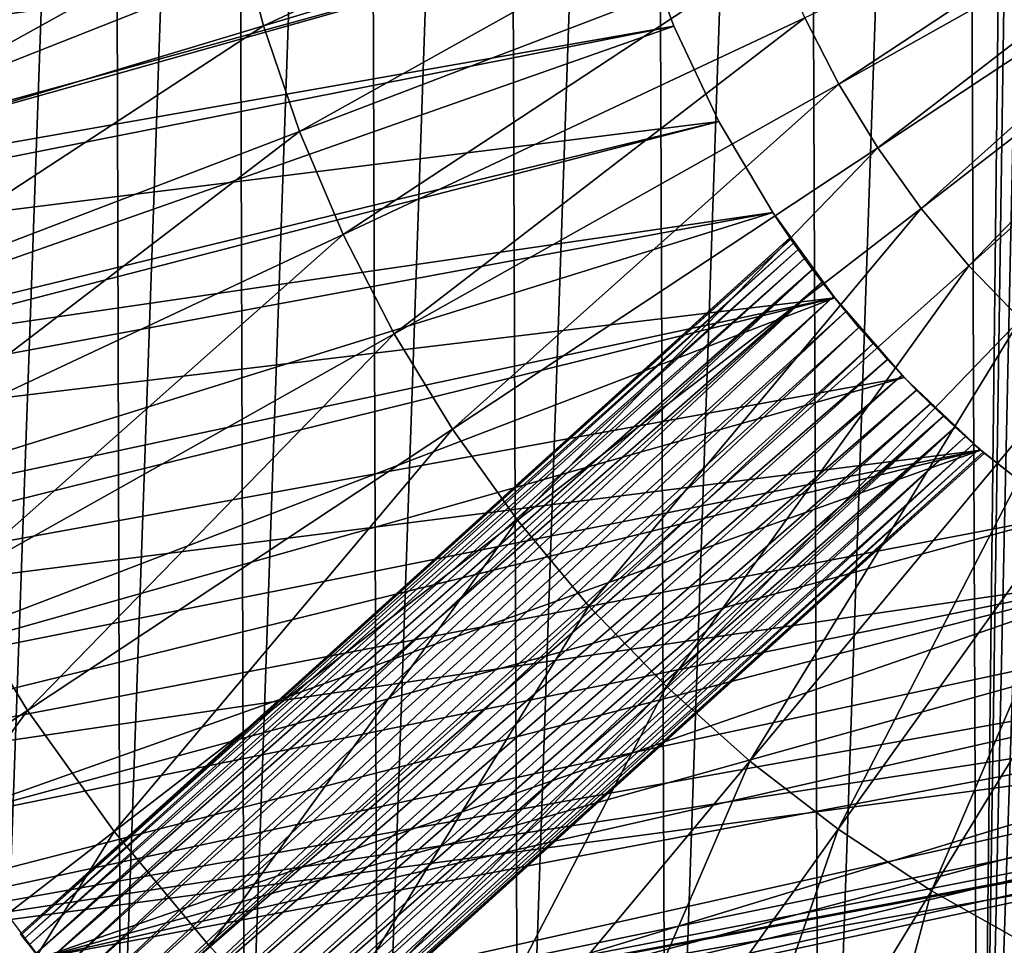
# Model space of a CAD drawing. Header units: millimetres. Extents: x -30.2 to 31.1, y -30.2 to 31.4.
# Tile 15 of 70: x -19.4 to -8.2, y -15.5 to -4.9. Entities that reach past the tile are written whole.
import ezdxf

# ---------------------------------------------------------------- set-up
doc = ezdxf.new("R2010")
doc.units = ezdxf.units.MM
doc.header["$LTSCALE"] = 81.481481
for name, color, linetype in [('10', 7, 'CONTINUOUS'), ('24', 7, 'CONTINUOUS'), ('44', 7, 'CONTINUOUS'), ('45', 7, 'CONTINUOUS'), ('49', 7, 'CONTINUOUS'), ('50', 7, 'CONTINUOUS'), ('59', 7, 'CONTINUOUS'), ('62', 7, 'CONTINUOUS'), ('63', 7, 'CONTINUOUS')]:
    doc.layers.add(name, color=color, linetype=linetype)

msp = doc.modelspace()

# ---------------------------------------------------------------- linework, layer by layer
at = {"layer": '10', "color": 251, "linetype": 'Continuous', "true_color": 0x4c4c4c}
for points in [[(-10.114, -5.676, 6.842), (-5.249, -2.46, 6.96), (-10.502, -4.923, 6.842), (-10.114, -5.676, 6.842)], [(-5.055, -2.837, 6.96), (-5.249, -2.46, 6.96), (-10.114, -5.676, 6.842), (-5.055, -2.837, 6.96)], [(-22.946, -3.377, 6.367), (-22.639, -5.043, 6.367), (-17.212, -2.533, 6.644), (-22.946, -3.377, 6.367)], [(-22.639, -5.043, 6.367), (-16.981, -3.783, 6.644), (-17.212, -2.533, 6.644), (-22.639, -5.043, 6.367)], [(-16.66, -5.012, 6.644), (-11.321, -2.522, 6.842), (-16.981, -3.783, 6.644), (-16.66, -5.012, 6.644)], [(-11.106, -3.341, 6.842), (-11.321, -2.522, 6.842), (-16.66, -5.012, 6.644), (-11.106, -3.341, 6.842)], [(-9.673, -6.4, 6.842), (-5.055, -2.837, 6.96), (-10.114, -5.676, 6.842), (-9.673, -6.4, 6.842)], [(-4.834, -3.198, 6.96), (-5.055, -2.837, 6.96), (-9.673, -6.4, 6.842), (-4.834, -3.198, 6.96)], [(-9.18, -7.089, 6.842), (-4.834, -3.198, 6.96), (-9.673, -6.4, 6.842), (-9.18, -7.089, 6.842)], [(-4.588, -3.543, 6.96), (-4.834, -3.198, 6.96), (-9.18, -7.089, 6.842), (-4.588, -3.543, 6.96)], [(-16.25, -6.215, 6.644), (-11.106, -3.341, 6.842), (-16.66, -5.012, 6.644), (-16.25, -6.215, 6.644)], [(-10.833, -4.143, 6.842), (-11.106, -3.341, 6.842), (-16.25, -6.215, 6.644), (-10.833, -4.143, 6.842)], [(-8.638, -7.74, 6.842), (-4.588, -3.543, 6.96), (-9.18, -7.089, 6.842), (-8.638, -7.74, 6.842)], [(-4.317, -3.868, 6.96), (-4.588, -3.543, 6.96), (-8.638, -7.74, 6.842), (-4.317, -3.868, 6.96)], [(-22.639, -5.043, 6.367), (-22.21, -6.682, 6.367), (-16.981, -3.783, 6.644), (-22.639, -5.043, 6.367)], [(-22.21, -6.682, 6.367), (-16.66, -5.012, 6.644), (-16.981, -3.783, 6.644), (-22.21, -6.682, 6.367)], [(-8.05, -8.35, 6.842), (-4.317, -3.868, 6.96), (-8.638, -7.74, 6.842), (-8.05, -8.35, 6.842)], [(-15.753, -7.384, 6.644), (-10.833, -4.143, 6.842), (-16.25, -6.215, 6.644), (-15.753, -7.384, 6.644)], [(-10.502, -4.923, 6.842), (-10.833, -4.143, 6.842), (-15.753, -7.384, 6.644), (-10.502, -4.923, 6.842)], [(-15.171, -8.515, 6.644), (-10.502, -4.923, 6.842), (-15.753, -7.384, 6.644), (-15.171, -8.515, 6.644)], [(-10.114, -5.676, 6.842), (-10.502, -4.923, 6.842), (-15.171, -8.515, 6.644), (-10.114, -5.676, 6.842)], [(-22.21, -6.682, 6.367), (-21.663, -8.285, 6.367), (-16.66, -5.012, 6.644), (-22.21, -6.682, 6.367)], [(-21.663, -8.285, 6.367), (-16.25, -6.215, 6.644), (-16.66, -5.012, 6.644), (-21.663, -8.285, 6.367)], [(-14.509, -9.599, 6.644), (-10.114, -5.676, 6.842), (-15.171, -8.515, 6.644), (-14.509, -9.599, 6.644)], [(-9.673, -6.4, 6.842), (-10.114, -5.676, 6.842), (-14.509, -9.599, 6.644), (-9.673, -6.4, 6.842)], [(-21.663, -8.285, 6.367), (-21.001, -9.845, 6.367), (-16.25, -6.215, 6.644), (-21.663, -8.285, 6.367)], [(-21.001, -9.845, 6.367), (-15.753, -7.384, 6.644), (-16.25, -6.215, 6.644), (-21.001, -9.845, 6.367)], [(-13.77, -10.633, 6.644), (-9.673, -6.4, 6.842), (-14.509, -9.599, 6.644), (-13.77, -10.633, 6.644)], [(-9.18, -7.089, 6.842), (-9.673, -6.4, 6.842), (-13.77, -10.633, 6.644), (-9.18, -7.089, 6.842)], [(-12.957, -11.61, 6.644), (-9.18, -7.089, 6.842), (-13.77, -10.633, 6.644), (-12.957, -11.61, 6.644)], [(-8.638, -7.74, 6.842), (-9.18, -7.089, 6.842), (-12.957, -11.61, 6.644), (-8.638, -7.74, 6.842)], [(-21.001, -9.845, 6.367), (-20.226, -11.351, 6.367), (-15.753, -7.384, 6.644), (-21.001, -9.845, 6.367)], [(-20.226, -11.351, 6.367), (-15.171, -8.515, 6.644), (-15.753, -7.384, 6.644), (-20.226, -11.351, 6.367)], [(-12.075, -12.525, 6.644), (-8.638, -7.74, 6.842), (-12.957, -11.61, 6.644), (-12.075, -12.525, 6.644)], [(-8.05, -8.35, 6.842), (-8.638, -7.74, 6.842), (-12.075, -12.525, 6.644), (-8.05, -8.35, 6.842)], [(-11.129, -13.373, 6.644), (-8.05, -8.35, 6.842), (-12.075, -12.525, 6.644), (-11.129, -13.373, 6.644)], [(-7.419, -8.915, 6.842), (-8.05, -8.35, 6.842), (-11.129, -13.373, 6.644), (-7.419, -8.915, 6.842)], [(-20.226, -11.351, 6.367), (-19.343, -12.797, 6.367), (-15.171, -8.515, 6.644), (-20.226, -11.351, 6.367)], [(-19.343, -12.797, 6.367), (-14.509, -9.599, 6.644), (-15.171, -8.515, 6.644), (-19.343, -12.797, 6.367)], [(-10.123, -14.149, 6.644), (-7.419, -8.915, 6.842), (-11.129, -13.373, 6.644), (-10.123, -14.149, 6.644)], [(-6.749, -9.433, 6.842), (-7.419, -8.915, 6.842), (-10.123, -14.149, 6.644), (-6.749, -9.433, 6.842)], [(-9.063, -14.85, 6.644), (-6.749, -9.433, 6.842), (-10.123, -14.149, 6.644), (-9.063, -14.85, 6.644)], [(-6.042, -9.9, 6.842), (-6.749, -9.433, 6.842), (-9.063, -14.85, 6.644), (-6.042, -9.9, 6.842)], [(-19.343, -12.797, 6.367), (-18.358, -14.175, 6.367), (-14.509, -9.599, 6.644), (-19.343, -12.797, 6.367)], [(-18.358, -14.175, 6.367), (-13.77, -10.633, 6.644), (-14.509, -9.599, 6.644), (-18.358, -14.175, 6.367)], [(-7.955, -15.472, 6.644), (-6.042, -9.9, 6.842), (-9.063, -14.85, 6.644), (-7.955, -15.472, 6.644)], [(-18.358, -14.175, 6.367), (-17.274, -15.477, 6.367), (-13.77, -10.633, 6.644), (-18.358, -14.175, 6.367)], [(-17.274, -15.477, 6.367), (-12.957, -11.61, 6.644), (-13.77, -10.633, 6.644), (-17.274, -15.477, 6.367)], [(-20.226, -11.351, 6.367), (-24.154, -15.98, 6.013), (-19.343, -12.797, 6.367), (-20.226, -11.351, 6.367)], [(-17.274, -15.477, 6.367), (-16.098, -16.697, 6.367), (-12.957, -11.61, 6.644), (-17.274, -15.477, 6.367)], [(-16.098, -16.697, 6.367), (-12.075, -12.525, 6.644), (-12.957, -11.61, 6.644), (-16.098, -16.697, 6.367)], [(-16.098, -16.697, 6.367), (-14.836, -17.828, 6.367), (-12.075, -12.525, 6.644), (-16.098, -16.697, 6.367)], [(-14.836, -17.828, 6.367), (-11.129, -13.373, 6.644), (-12.075, -12.525, 6.644), (-14.836, -17.828, 6.367)], [(-24.154, -15.98, 6.013), (-22.923, -17.701, 6.013), (-19.343, -12.797, 6.367), (-24.154, -15.98, 6.013)], [(-19.343, -12.797, 6.367), (-22.923, -17.701, 6.013), (-18.358, -14.175, 6.367), (-19.343, -12.797, 6.367)], [(-14.836, -17.828, 6.367), (-13.495, -18.863, 6.367), (-11.129, -13.373, 6.644), (-14.836, -17.828, 6.367)], [(-13.495, -18.863, 6.367), (-10.123, -14.149, 6.644), (-11.129, -13.373, 6.644), (-13.495, -18.863, 6.367)], [(-22.923, -17.701, 6.013), (-21.57, -19.327, 6.013), (-18.358, -14.175, 6.367), (-22.923, -17.701, 6.013)], [(-18.358, -14.175, 6.367), (-21.57, -19.327, 6.013), (-17.274, -15.477, 6.367), (-18.358, -14.175, 6.367)], [(-13.495, -18.863, 6.367), (-12.082, -19.798, 6.367), (-10.123, -14.149, 6.644), (-13.495, -18.863, 6.367)], [(-12.082, -19.798, 6.367), (-9.063, -14.85, 6.644), (-10.123, -14.149, 6.644), (-12.082, -19.798, 6.367)], [(-12.082, -19.798, 6.367), (-10.605, -20.627, 6.367), (-9.063, -14.85, 6.644), (-12.082, -19.798, 6.367)], [(-10.605, -20.627, 6.367), (-7.955, -15.472, 6.644), (-9.063, -14.85, 6.644), (-10.605, -20.627, 6.367)]]:
    msp.add_3dface(points, dxfattribs=at)
at = {"layer": '24', "color": 4, "linetype": 'Continuous'}
for points in [[(-10.515, 23.302, -2), (-8.716, 24.033, -2), (-10.332, -23.384, -2), (-10.515, 23.302, -2)], [(-8.716, 24.033, -2), (-8.522, -24.102, -2), (-10.332, -23.384, -2), (-8.716, 24.033, -2)], [(-8.522, -24.102, -2), (-8.716, 24.033, -2), (-8.25, 0, -2), (-8.522, -24.102, -2)], [(-12.248, 22.439, -2), (-10.515, 23.302, -2), (-12.076, -22.533, -2), (-12.248, 22.439, -2)], [(-10.515, 23.302, -2), (-10.332, -23.384, -2), (-12.076, -22.533, -2), (-10.515, 23.302, -2)], [(-13.916, 21.444, -2), (-12.248, 22.439, -2), (-13.755, -21.549, -2), (-13.916, 21.444, -2)], [(-12.248, 22.439, -2), (-12.076, -22.533, -2), (-13.755, -21.549, -2), (-12.248, 22.439, -2)], [(-15.499, 20.33, -2), (-13.916, 21.444, -2), (-15.353, -20.441, -2), (-15.499, 20.33, -2)], [(-13.916, 21.444, -2), (-13.755, -21.549, -2), (-15.353, -20.441, -2), (-13.916, 21.444, -2)], [(-16.995, 19.097, -2), (-15.499, 20.33, -2), (-16.87, -19.207, -2), (-16.995, 19.097, -2)], [(-15.499, 20.33, -2), (-15.353, -20.441, -2), (-16.87, -19.207, -2), (-15.499, 20.33, -2)], [(-18.389, 17.759, -2), (-16.995, 19.097, -2), (-18.286, -17.865, -2), (-18.389, 17.759, -2)], [(-16.995, 19.097, -2), (-16.87, -19.207, -2), (-18.286, -17.865, -2), (-16.995, 19.097, -2)], [(-19.68, 16.318, -2), (-18.389, 17.759, -2), (-19.596, -16.419, -2), (-19.68, 16.318, -2)], [(-18.389, 17.759, -2), (-18.286, -17.865, -2), (-19.596, -16.419, -2), (-18.389, 17.759, -2)], [(-8.522, -24.102, -2), (-8.25, 0, -2), (-8.182, -0.918, -2), (-8.522, -24.102, -2)], [(-8.036, -1.793, -2), (-8.522, -24.102, -2), (-8.182, -0.918, -2), (-8.036, -1.793, -2)], [(-7.812, -2.625, -2), (-8.522, -24.102, -2), (-8.036, -1.793, -2), (-7.812, -2.625, -2)], [(-7.509, -3.413, -2), (-8.522, -24.102, -2), (-7.812, -2.625, -2), (-7.509, -3.413, -2)], [(-7.122, -4.164, -2), (-8.522, -24.102, -2), (-7.509, -3.413, -2), (-7.122, -4.164, -2)], [(-6.663, -24.68, -2), (-8.522, -24.102, -2), (-7.122, -4.164, -2), (-6.663, -24.68, -2)]]:
    msp.add_3dface(points, dxfattribs=at)
at = {"layer": '44', "linetype": 'Continuous'}
for points in [[(-24.532, -3.278, -201), (-24.199, -5.193, -201), (-12.908, -1.543, -201), (-24.532, -3.278, -201)], [(-12.908, -1.543, -201), (-24.199, -5.193, -201), (-12.711, -2.728, -201), (-12.908, -1.543, -201)], [(-24.199, -5.193, -201), (-23.717, -7.076, -201), (-12.711, -2.728, -201), (-24.199, -5.193, -201)], [(-12.711, -2.728, -201), (-23.717, -7.076, -201), (-12.405, -3.889, -201), (-12.711, -2.728, -201)], [(-12.405, -3.889, -201), (-23.717, -7.076, -201), (-11.993, -5.017, -201), (-12.405, -3.889, -201)], [(-23.717, -7.076, -201), (-23.089, -8.915, -201), (-11.993, -5.017, -201), (-23.717, -7.076, -201)], [(-11.993, -5.017, -201), (-23.089, -8.915, -201), (-11.479, -6.102, -201), (-11.993, -5.017, -201)], [(-11.479, -6.102, -201), (-23.089, -8.915, -201), (-10.867, -7.135, -201), (-11.479, -6.102, -201)], [(-23.089, -8.915, -201), (-22.318, -10.699, -201), (-10.867, -7.135, -201), (-23.089, -8.915, -201)], [(-10.867, -7.135, -201), (-22.318, -10.699, -201), (-10.162, -8.107, -201), (-10.867, -7.135, -201)], [(-22.318, -10.699, -201), (-21.41, -12.417, -201), (-10.162, -8.107, -201), (-22.318, -10.699, -201)], [(-10.162, -8.107, -201), (-21.41, -12.417, -201), (-9.371, -9.01, -201), (-10.162, -8.107, -201)], [(22.63, -10.023, -201), (23.346, -8.216, -201), (-16.525, -18.425, -201), (22.63, -10.023, -201)], [(-16.525, -18.425, -201), (23.346, -8.216, -201), (2.728, -12.711, -201), (-16.525, -18.425, -201)], [(-9.371, -9.01, -201), (-21.41, -12.417, -201), (-8.5, -9.837, -201), (-9.371, -9.01, -201)], [(-21.41, -12.417, -201), (-20.37, -14.058, -201), (-8.5, -9.837, -201), (-21.41, -12.417, -201)], [(-8.5, -9.837, -201), (-20.37, -14.058, -201), (-7.556, -10.579, -201), (-8.5, -9.837, -201)], [(-15.029, -19.665, -201), (22.63, -10.023, -201), (-16.525, -18.425, -201), (-15.029, -19.665, -201)], [(21.774, -11.767, -201), (22.63, -10.023, -201), (-15.029, -19.665, -201), (21.774, -11.767, -201)], [(-7.556, -10.579, -201), (-20.37, -14.058, -201), (-6.547, -11.231, -201), (-7.556, -10.579, -201)], [(-20.37, -14.058, -201), (-19.204, -15.613, -201), (-6.547, -11.231, -201), (-20.37, -14.058, -201)], [(-6.547, -11.231, -201), (-19.204, -15.613, -201), (-5.483, -11.787, -201), (-6.547, -11.231, -201)], [(-5.483, -11.787, -201), (-19.204, -15.613, -201), (-4.372, -12.243, -201), (-5.483, -11.787, -201)], [(21.774, -11.767, -201), (-15.029, -19.665, -201), (3.23, -15.882, -201), (21.774, -11.767, -201)], [(-4.372, -12.243, -201), (-19.204, -15.613, -201), (-3.224, -12.594, -201), (-4.372, -12.243, -201)], [(-19.204, -15.613, -201), (-17.92, -17.072, -201), (-3.224, -12.594, -201), (-19.204, -15.613, -201)], [(-3.224, -12.594, -201), (-17.92, -17.072, -201), (-2.048, -12.838, -201), (-3.224, -12.594, -201)], [(1.543, -12.908, -201), (-16.525, -18.425, -201), (2.728, -12.711, -201), (1.543, -12.908, -201)], [(-2.048, -12.838, -201), (-17.92, -17.072, -201), (-0.855, -12.972, -201), (-2.048, -12.838, -201)], [(-17.92, -17.072, -201), (-16.525, -18.425, -201), (1.543, -12.908, -201), (-17.92, -17.072, -201)], [(0.346, -12.995, -201), (-17.92, -17.072, -201), (1.543, -12.908, -201), (0.346, -12.995, -201)], [(-0.855, -12.972, -201), (-17.92, -17.072, -201), (0.346, -12.995, -201), (-0.855, -12.972, -201)]]:
    msp.add_3dface(points, dxfattribs=at)
at = {"layer": '45', "linetype": 'Continuous'}
for points in [[(-12.405, -3.889, -201), (-11.993, -5.017, -201), (-12.405, -3.889, -238), (-12.405, -3.889, -201)], [(-12.405, -3.889, -238), (-11.993, -5.017, -201), (-11.993, -5.017, -238), (-12.405, -3.889, -238)], [(-11.993, -5.017, -201), (-11.479, -6.102, -201), (-11.993, -5.017, -238), (-11.993, -5.017, -201)], [(-11.993, -5.017, -238), (-11.479, -6.102, -201), (-11.479, -6.102, -238), (-11.993, -5.017, -238)], [(-11.479, -6.102, -201), (-10.867, -7.135, -201), (-11.479, -6.102, -238), (-11.479, -6.102, -201)], [(-11.479, -6.102, -238), (-10.867, -7.135, -201), (-10.867, -7.135, -238), (-11.479, -6.102, -238)], [(-10.867, -7.135, -201), (-10.162, -8.107, -201), (-10.662, -7.438, -207.755), (-10.867, -7.135, -201)], [(-10.867, -7.135, -238), (-10.867, -7.135, -201), (-10.672, -7.423, -208), (-10.867, -7.135, -238)], [(-10.672, -7.423, -208), (-10.867, -7.135, -201), (-10.662, -7.438, -207.755), (-10.672, -7.423, -208)], [(-10.162, -8.107, -238), (-10.867, -7.135, -238), (-10.177, -8.089, -223.93), (-10.162, -8.107, -238)], [(-10.867, -7.135, -238), (-10.672, -7.423, -222.5), (-10.662, -7.438, -222.745), (-10.867, -7.135, -238)], [(-10.672, -7.423, -222.5), (-10.867, -7.135, -238), (-10.672, -7.423, -208), (-10.672, -7.423, -222.5)], [(-10.177, -8.089, -223.93), (-10.867, -7.135, -238), (-10.303, -7.927, -223.79), (-10.177, -8.089, -223.93)], [(-10.303, -7.927, -223.79), (-10.867, -7.135, -238), (-10.413, -7.782, -223.622), (-10.303, -7.927, -223.79)], [(-10.413, -7.782, -223.622), (-10.867, -7.135, -238), (-10.505, -7.658, -223.429), (-10.413, -7.782, -223.622)], [(-10.505, -7.658, -223.429), (-10.867, -7.135, -238), (-10.578, -7.557, -223.215), (-10.505, -7.658, -223.429)], [(-10.578, -7.557, -223.215), (-10.867, -7.135, -238), (-10.63, -7.483, -222.985), (-10.578, -7.557, -223.215)], [(-10.63, -7.483, -222.985), (-10.867, -7.135, -238), (-10.662, -7.438, -222.745), (-10.63, -7.483, -222.985)], [(-10.662, -7.438, -222.255), (-10.672, -7.423, -222.5), (-10.662, -7.438, -208.245), (-10.662, -7.438, -222.255)], [(-10.672, -7.423, -222.5), (-10.672, -7.423, -208), (-10.662, -7.438, -208.245), (-10.672, -7.423, -222.5)], [(-10.662, -7.438, -207.755), (-10.162, -8.107, -201), (-10.63, -7.483, -207.515), (-10.662, -7.438, -207.755)], [(-10.63, -7.483, -222.015), (-10.662, -7.438, -222.255), (-10.63, -7.483, -208.485), (-10.63, -7.483, -222.015)], [(-10.63, -7.483, -208.485), (-10.662, -7.438, -222.255), (-10.662, -7.438, -208.245), (-10.63, -7.483, -208.485)], [(-10.63, -7.483, -207.515), (-10.162, -8.107, -201), (-10.578, -7.557, -207.285), (-10.63, -7.483, -207.515)], [(-10.578, -7.557, -221.785), (-10.63, -7.483, -222.015), (-10.578, -7.557, -208.715), (-10.578, -7.557, -221.785)], [(-10.578, -7.557, -208.715), (-10.63, -7.483, -222.015), (-10.63, -7.483, -208.485), (-10.578, -7.557, -208.715)], [(-10.578, -7.557, -207.285), (-10.162, -8.107, -201), (-10.505, -7.658, -207.071), (-10.578, -7.557, -207.285)], [(-10.505, -7.658, -221.571), (-10.578, -7.557, -221.785), (-10.505, -7.658, -208.929), (-10.505, -7.658, -221.571)], [(-10.505, -7.658, -208.929), (-10.578, -7.557, -221.785), (-10.578, -7.557, -208.715), (-10.505, -7.658, -208.929)], [(-10.505, -7.658, -207.071), (-10.162, -8.107, -201), (-10.413, -7.782, -206.878), (-10.505, -7.658, -207.071)], [(-10.413, -7.782, -221.378), (-10.505, -7.658, -221.571), (-10.413, -7.782, -209.122), (-10.413, -7.782, -221.378)], [(-10.413, -7.782, -209.122), (-10.505, -7.658, -221.571), (-10.505, -7.658, -208.929), (-10.413, -7.782, -209.122)], [(-10.413, -7.782, -206.878), (-10.162, -8.107, -201), (-10.303, -7.927, -206.71), (-10.413, -7.782, -206.878)], [(-10.303, -7.927, -221.21), (-10.413, -7.782, -221.378), (-10.303, -7.927, -209.29), (-10.303, -7.927, -221.21)], [(-10.303, -7.927, -209.29), (-10.413, -7.782, -221.378), (-10.413, -7.782, -209.122), (-10.303, -7.927, -209.29)], [(-10.303, -7.927, -206.71), (-10.162, -8.107, -201), (-10.177, -8.089, -206.571), (-10.303, -7.927, -206.71)], [(-10.177, -8.089, -221.071), (-10.303, -7.927, -221.21), (-10.177, -8.089, -209.43), (-10.177, -8.089, -221.071)], [(-10.177, -8.089, -209.43), (-10.303, -7.927, -221.21), (-10.303, -7.927, -209.29), (-10.177, -8.089, -209.43)], [(-10.177, -8.089, -206.571), (-10.162, -8.107, -201), (-10.037, -8.262, -206.464), (-10.177, -8.089, -206.571)], [(-10.037, -8.262, -224.036), (-10.162, -8.107, -238), (-10.177, -8.089, -223.93), (-10.037, -8.262, -224.036)], [(-10.037, -8.262, -220.964), (-10.177, -8.089, -221.071), (-10.037, -8.262, -209.536), (-10.037, -8.262, -220.964)], [(-10.037, -8.262, -209.536), (-10.177, -8.089, -221.071), (-10.177, -8.089, -209.43), (-10.037, -8.262, -209.536)], [(-10.162, -8.107, -201), (-9.371, -9.01, -201), (-10.037, -8.262, -206.464), (-10.162, -8.107, -201)], [(-9.371, -9.01, -238), (-10.162, -8.107, -238), (-9.395, -8.986, -224.109), (-9.371, -9.01, -238)], [(-9.395, -8.986, -224.109), (-10.162, -8.107, -238), (-9.561, -8.808, -224.145), (-9.395, -8.986, -224.109)], [(-9.561, -8.808, -224.145), (-10.162, -8.107, -238), (-9.726, -8.626, -224.145), (-9.561, -8.808, -224.145)], [(-9.726, -8.626, -224.145), (-10.162, -8.107, -238), (-9.886, -8.442, -224.109), (-9.726, -8.626, -224.145)], [(-9.886, -8.442, -224.109), (-10.162, -8.107, -238), (-10.037, -8.262, -224.036), (-9.886, -8.442, -224.109)], [(-10.037, -8.262, -206.464), (-9.371, -9.01, -201), (-9.886, -8.442, -206.391), (-10.037, -8.262, -206.464)], [(-9.886, -8.442, -220.891), (-10.037, -8.262, -220.964), (-9.886, -8.442, -209.609), (-9.886, -8.442, -220.891)], [(-9.886, -8.442, -209.609), (-10.037, -8.262, -220.964), (-10.037, -8.262, -209.536), (-9.886, -8.442, -209.609)], [(-9.886, -8.442, -206.391), (-9.371, -9.01, -201), (-9.726, -8.626, -206.355), (-9.886, -8.442, -206.391)], [(-9.726, -8.626, -220.855), (-9.886, -8.442, -220.891), (-9.726, -8.626, -209.645), (-9.726, -8.626, -220.855)], [(-9.726, -8.626, -209.645), (-9.886, -8.442, -220.891), (-9.886, -8.442, -209.609), (-9.726, -8.626, -209.645)], [(-9.726, -8.626, -206.355), (-9.371, -9.01, -201), (-9.561, -8.808, -206.355), (-9.726, -8.626, -206.355)], [(-9.561, -8.808, -220.855), (-9.726, -8.626, -220.855), (-9.561, -8.808, -209.645), (-9.561, -8.808, -220.855)], [(-9.561, -8.808, -209.645), (-9.726, -8.626, -220.855), (-9.726, -8.626, -209.645), (-9.561, -8.808, -209.645)], [(-9.561, -8.808, -206.355), (-9.371, -9.01, -201), (-9.395, -8.986, -206.391), (-9.561, -8.808, -206.355)], [(-9.395, -8.986, -220.891), (-9.561, -8.808, -220.855), (-9.395, -8.986, -209.609), (-9.395, -8.986, -220.891)], [(-9.395, -8.986, -209.609), (-9.561, -8.808, -220.855), (-9.561, -8.808, -209.645), (-9.395, -8.986, -209.609)], [(-9.395, -8.986, -206.391), (-9.371, -9.01, -201), (-9.23, -9.154, -206.464), (-9.395, -8.986, -206.391)], [(-9.23, -9.154, -224.036), (-9.371, -9.01, -238), (-9.395, -8.986, -224.109), (-9.23, -9.154, -224.036)], [(-9.23, -9.154, -220.964), (-9.395, -8.986, -220.891), (-9.23, -9.154, -209.536), (-9.23, -9.154, -220.964)], [(-9.23, -9.154, -209.536), (-9.395, -8.986, -220.891), (-9.395, -8.986, -209.609), (-9.23, -9.154, -209.536)], [(-9.371, -9.01, -201), (-8.5, -9.837, -201), (-9.23, -9.154, -206.464), (-9.371, -9.01, -201)], [(-8.5, -9.837, -238), (-9.371, -9.01, -238), (-8.515, -9.823, -222.985), (-8.5, -9.837, -238)], [(-8.515, -9.823, -222.985), (-9.371, -9.01, -238), (-8.583, -9.764, -223.215), (-8.515, -9.823, -222.985)], [(-8.583, -9.764, -223.215), (-9.371, -9.01, -238), (-8.676, -9.681, -223.429), (-8.583, -9.764, -223.215)], [(-8.676, -9.681, -223.429), (-9.371, -9.01, -238), (-8.791, -9.577, -223.622), (-8.676, -9.681, -223.429)], [(-8.791, -9.577, -223.622), (-9.371, -9.01, -238), (-8.924, -9.453, -223.79), (-8.791, -9.577, -223.622)], [(-8.924, -9.453, -223.79), (-9.371, -9.01, -238), (-9.072, -9.311, -223.929), (-8.924, -9.453, -223.79)], [(-9.072, -9.311, -223.929), (-9.371, -9.01, -238), (-9.23, -9.154, -224.036), (-9.072, -9.311, -223.929)], [(-9.23, -9.154, -206.464), (-8.5, -9.837, -201), (-9.072, -9.311, -206.57), (-9.23, -9.154, -206.464)], [(-9.072, -9.311, -221.07), (-9.23, -9.154, -220.964), (-9.072, -9.311, -209.429), (-9.072, -9.311, -221.07)], [(-9.072, -9.311, -209.429), (-9.23, -9.154, -220.964), (-9.23, -9.154, -209.536), (-9.072, -9.311, -209.429)], [(-9.072, -9.311, -206.57), (-8.5, -9.837, -201), (-8.924, -9.453, -206.71), (-9.072, -9.311, -206.57)], [(-8.924, -9.453, -221.21), (-9.072, -9.311, -221.07), (-8.924, -9.453, -209.29), (-8.924, -9.453, -221.21)], [(-8.924, -9.453, -209.29), (-9.072, -9.311, -221.07), (-9.072, -9.311, -209.429), (-8.924, -9.453, -209.29)], [(-8.924, -9.453, -206.71), (-8.5, -9.837, -201), (-8.791, -9.577, -206.878), (-8.924, -9.453, -206.71)], [(-8.791, -9.577, -221.378), (-8.924, -9.453, -221.21), (-8.791, -9.577, -209.122), (-8.791, -9.577, -221.378)], [(-8.791, -9.577, -209.122), (-8.924, -9.453, -221.21), (-8.924, -9.453, -209.29), (-8.791, -9.577, -209.122)], [(-8.791, -9.577, -206.878), (-8.5, -9.837, -201), (-8.676, -9.681, -207.071), (-8.791, -9.577, -206.878)], [(-8.676, -9.681, -221.571), (-8.791, -9.577, -221.378), (-8.676, -9.681, -208.929), (-8.676, -9.681, -221.571)], [(-8.676, -9.681, -208.929), (-8.791, -9.577, -221.378), (-8.791, -9.577, -209.122), (-8.676, -9.681, -208.929)], [(-8.676, -9.681, -207.071), (-8.5, -9.837, -201), (-8.583, -9.764, -207.285), (-8.676, -9.681, -207.071)], [(-8.583, -9.764, -221.785), (-8.676, -9.681, -221.571), (-8.583, -9.764, -208.715), (-8.583, -9.764, -221.785)], [(-8.583, -9.764, -208.715), (-8.676, -9.681, -221.571), (-8.676, -9.681, -208.929), (-8.583, -9.764, -208.715)], [(-8.583, -9.764, -207.285), (-8.5, -9.837, -201), (-8.515, -9.823, -207.515), (-8.583, -9.764, -207.285)], [(-8.515, -9.823, -222.015), (-8.583, -9.764, -221.785), (-8.515, -9.823, -208.485), (-8.515, -9.823, -222.015)], [(-8.515, -9.823, -208.485), (-8.583, -9.764, -221.785), (-8.583, -9.764, -208.715), (-8.515, -9.823, -208.485)], [(-8.515, -9.823, -207.515), (-8.5, -9.837, -201), (-8.473, -9.859, -207.755), (-8.515, -9.823, -207.515)], [(-8.473, -9.859, -222.745), (-8.5, -9.837, -238), (-8.515, -9.823, -222.985), (-8.473, -9.859, -222.745)], [(-8.473, -9.859, -222.255), (-8.515, -9.823, -222.015), (-8.473, -9.859, -208.245), (-8.473, -9.859, -222.255)], [(-8.473, -9.859, -208.245), (-8.515, -9.823, -222.015), (-8.515, -9.823, -208.485), (-8.473, -9.859, -208.245)], [(-8.5, -9.837, -201), (-7.556, -10.579, -201), (-8.473, -9.859, -207.755), (-8.5, -9.837, -201)], [(-8.5, -9.837, -238), (-7.556, -10.579, -201), (-7.556, -10.579, -238), (-8.5, -9.837, -238)], [(-7.556, -10.579, -201), (-8.5, -9.837, -238), (-8.459, -9.871, -222.5), (-7.556, -10.579, -201)], [(-8.459, -9.871, -222.5), (-8.5, -9.837, -238), (-8.473, -9.859, -222.745), (-8.459, -9.871, -222.5)], [(-8.473, -9.859, -207.755), (-7.556, -10.579, -201), (-8.459, -9.871, -208), (-8.473, -9.859, -207.755)], [(-8.459, -9.871, -222.5), (-8.473, -9.859, -222.255), (-8.459, -9.871, -208), (-8.459, -9.871, -222.5)], [(-8.459, -9.871, -208), (-8.473, -9.859, -222.255), (-8.473, -9.859, -208.245), (-8.459, -9.871, -208)], [(-7.556, -10.579, -201), (-8.459, -9.871, -222.5), (-8.459, -9.871, -208), (-7.556, -10.579, -201)]]:
    msp.add_3dface(points, dxfattribs=at)
at = {"layer": '49', "linetype": 'Continuous'}
for points in [[(-10.672, -7.423, -222.5), (-19.426, -15.336, -222.5), (-19.415, -15.35, -222.746), (-10.672, -7.423, -222.5)], [(-10.662, -7.438, -222.745), (-10.672, -7.423, -222.5), (-19.415, -15.35, -222.746), (-10.662, -7.438, -222.745)], [(-10.63, -7.483, -222.985), (-10.662, -7.438, -222.745), (-19.415, -15.35, -222.746), (-10.63, -7.483, -222.985)], [(-19.381, -15.393, -222.986), (-10.63, -7.483, -222.985), (-19.415, -15.35, -222.746), (-19.381, -15.393, -222.986)], [(-10.578, -7.557, -223.215), (-10.63, -7.483, -222.985), (-19.381, -15.393, -222.986), (-10.578, -7.557, -223.215)], [(-19.324, -15.464, -223.216), (-10.578, -7.557, -223.215), (-19.381, -15.393, -222.986), (-19.324, -15.464, -223.216)], [(-10.505, -7.658, -223.429), (-10.578, -7.557, -223.215), (-19.324, -15.464, -223.216), (-10.505, -7.658, -223.429)], [(-19.247, -15.56, -223.429), (-10.505, -7.658, -223.429), (-19.324, -15.464, -223.216), (-19.247, -15.56, -223.429)], [(-10.413, -7.782, -223.622), (-10.505, -7.658, -223.429), (-19.247, -15.56, -223.429), (-10.413, -7.782, -223.622)], [(-19.15, -15.68, -223.622), (-10.413, -7.782, -223.622), (-19.247, -15.56, -223.429), (-19.15, -15.68, -223.622)], [(-19.034, -15.819, -223.79), (-10.413, -7.782, -223.622), (-19.15, -15.68, -223.622), (-19.034, -15.819, -223.79)], [(-10.303, -7.927, -223.79), (-10.413, -7.782, -223.622), (-19.034, -15.819, -223.79), (-10.303, -7.927, -223.79)], [(-18.903, -15.976, -223.929), (-10.303, -7.927, -223.79), (-19.034, -15.819, -223.79), (-18.903, -15.976, -223.929)], [(-10.177, -8.089, -223.93), (-10.303, -7.927, -223.79), (-18.903, -15.976, -223.929), (-10.177, -8.089, -223.93)], [(-18.759, -16.145, -224.036), (-10.177, -8.089, -223.93), (-18.903, -15.976, -223.929), (-18.759, -16.145, -224.036)], [(-10.037, -8.262, -224.036), (-10.177, -8.089, -223.93), (-18.759, -16.145, -224.036), (-10.037, -8.262, -224.036)], [(-18.605, -16.323, -224.109), (-10.037, -8.262, -224.036), (-18.759, -16.145, -224.036), (-18.605, -16.323, -224.109)], [(-9.886, -8.442, -224.109), (-10.037, -8.262, -224.036), (-18.605, -16.323, -224.109), (-9.886, -8.442, -224.109)], [(-18.443, -16.505, -224.145), (-9.886, -8.442, -224.109), (-18.605, -16.323, -224.109), (-18.443, -16.505, -224.145)], [(-9.726, -8.626, -224.145), (-9.886, -8.442, -224.109), (-18.443, -16.505, -224.145), (-9.726, -8.626, -224.145)], [(-18.278, -16.688, -224.145), (-9.726, -8.626, -224.145), (-18.443, -16.505, -224.145), (-18.278, -16.688, -224.145)], [(-9.561, -8.808, -224.145), (-9.726, -8.626, -224.145), (-18.278, -16.688, -224.145), (-9.561, -8.808, -224.145)], [(-9.395, -8.986, -224.109), (-9.561, -8.808, -224.145), (-18.278, -16.688, -224.145), (-9.395, -8.986, -224.109)], [(-18.113, -16.867, -224.109), (-9.395, -8.986, -224.109), (-18.278, -16.688, -224.145), (-18.113, -16.867, -224.109)], [(-9.23, -9.154, -224.036), (-9.395, -8.986, -224.109), (-18.113, -16.867, -224.109), (-9.23, -9.154, -224.036)], [(-17.951, -17.039, -224.036), (-9.23, -9.154, -224.036), (-18.113, -16.867, -224.109), (-17.951, -17.039, -224.036)], [(-9.072, -9.311, -223.929), (-9.23, -9.154, -224.036), (-17.951, -17.039, -224.036), (-9.072, -9.311, -223.929)], [(-17.797, -17.199, -223.929), (-9.072, -9.311, -223.929), (-17.951, -17.039, -224.036), (-17.797, -17.199, -223.929)], [(-8.924, -9.453, -223.79), (-9.072, -9.311, -223.929), (-17.797, -17.199, -223.929), (-8.924, -9.453, -223.79)], [(-17.655, -17.346, -223.79), (-8.924, -9.453, -223.79), (-17.797, -17.199, -223.929), (-17.655, -17.346, -223.79)], [(-17.527, -17.474, -223.622), (-8.924, -9.453, -223.79), (-17.655, -17.346, -223.79), (-17.527, -17.474, -223.622)], [(-8.791, -9.577, -223.622), (-8.924, -9.453, -223.79), (-17.527, -17.474, -223.622), (-8.791, -9.577, -223.622)], [(-17.418, -17.583, -223.429), (-8.791, -9.577, -223.622), (-17.527, -17.474, -223.622), (-17.418, -17.583, -223.429)], [(-8.676, -9.681, -223.429), (-8.791, -9.577, -223.622), (-17.418, -17.583, -223.429), (-8.676, -9.681, -223.429)], [(-17.33, -17.67, -223.216), (-8.676, -9.681, -223.429), (-17.418, -17.583, -223.429), (-17.33, -17.67, -223.216)], [(-8.583, -9.764, -223.215), (-8.676, -9.681, -223.429), (-17.33, -17.67, -223.216), (-8.583, -9.764, -223.215)], [(-17.266, -17.733, -222.986), (-8.583, -9.764, -223.215), (-17.33, -17.67, -223.216), (-17.266, -17.733, -222.986)], [(-8.515, -9.823, -222.985), (-8.583, -9.764, -223.215), (-17.266, -17.733, -222.986), (-8.515, -9.823, -222.985)], [(-17.226, -17.771, -222.746), (-8.515, -9.823, -222.985), (-17.266, -17.733, -222.986), (-17.226, -17.771, -222.746)], [(-8.473, -9.859, -222.745), (-8.515, -9.823, -222.985), (-17.226, -17.771, -222.746), (-8.473, -9.859, -222.745)], [(-17.213, -17.784, -222.5), (-8.473, -9.859, -222.745), (-17.226, -17.771, -222.746), (-17.213, -17.784, -222.5)], [(-8.459, -9.871, -222.5), (-8.473, -9.859, -222.745), (-17.213, -17.784, -222.5), (-8.459, -9.871, -222.5)]]:
    msp.add_3dface(points, dxfattribs=at)
at = {"layer": '50', "linetype": 'Continuous'}
for points in [[(-10.672, -7.423, -222.5), (-10.662, -7.438, -222.255), (-19.426, -15.336, -222.5), (-10.672, -7.423, -222.5)], [(-19.426, -15.336, -222.5), (-10.662, -7.438, -222.255), (-19.415, -15.35, -222.254), (-19.426, -15.336, -222.5)], [(-10.662, -7.438, -222.255), (-10.63, -7.483, -222.015), (-19.415, -15.35, -222.254), (-10.662, -7.438, -222.255)], [(-19.415, -15.35, -222.254), (-10.63, -7.483, -222.015), (-19.381, -15.393, -222.014), (-19.415, -15.35, -222.254)], [(-10.63, -7.483, -222.015), (-10.578, -7.557, -221.785), (-19.381, -15.393, -222.014), (-10.63, -7.483, -222.015)], [(-19.381, -15.393, -222.014), (-10.578, -7.557, -221.785), (-19.324, -15.464, -221.784), (-19.381, -15.393, -222.014)], [(-10.578, -7.557, -221.785), (-10.505, -7.658, -221.571), (-19.324, -15.464, -221.784), (-10.578, -7.557, -221.785)], [(-19.324, -15.464, -221.784), (-10.505, -7.658, -221.571), (-19.247, -15.56, -221.571), (-19.324, -15.464, -221.784)], [(-10.505, -7.658, -221.571), (-10.413, -7.782, -221.378), (-19.247, -15.56, -221.571), (-10.505, -7.658, -221.571)], [(-19.247, -15.56, -221.571), (-10.413, -7.782, -221.378), (-19.15, -15.68, -221.378), (-19.247, -15.56, -221.571)], [(-10.413, -7.782, -221.378), (-10.303, -7.927, -221.21), (-19.15, -15.68, -221.378), (-10.413, -7.782, -221.378)], [(-19.15, -15.68, -221.378), (-10.303, -7.927, -221.21), (-19.034, -15.819, -221.21), (-19.15, -15.68, -221.378)], [(-19.034, -15.819, -221.21), (-10.303, -7.927, -221.21), (-18.903, -15.976, -221.071), (-19.034, -15.819, -221.21)], [(-10.303, -7.927, -221.21), (-10.177, -8.089, -221.071), (-18.903, -15.976, -221.071), (-10.303, -7.927, -221.21)], [(-18.903, -15.976, -221.071), (-10.177, -8.089, -221.071), (-18.759, -16.145, -220.964), (-18.903, -15.976, -221.071)], [(-10.177, -8.089, -221.071), (-10.037, -8.262, -220.964), (-18.759, -16.145, -220.964), (-10.177, -8.089, -221.071)], [(-18.759, -16.145, -220.964), (-10.037, -8.262, -220.964), (-18.605, -16.323, -220.891), (-18.759, -16.145, -220.964)], [(-10.037, -8.262, -220.964), (-9.886, -8.442, -220.891), (-18.605, -16.323, -220.891), (-10.037, -8.262, -220.964)], [(-18.605, -16.323, -220.891), (-9.886, -8.442, -220.891), (-18.443, -16.505, -220.855), (-18.605, -16.323, -220.891)], [(-9.886, -8.442, -220.891), (-9.726, -8.626, -220.855), (-18.443, -16.505, -220.855), (-9.886, -8.442, -220.891)], [(-9.726, -8.626, -220.855), (-9.561, -8.808, -220.855), (-18.443, -16.505, -220.855), (-9.726, -8.626, -220.855)], [(-18.443, -16.505, -220.855), (-9.561, -8.808, -220.855), (-18.278, -16.688, -220.855), (-18.443, -16.505, -220.855)], [(-9.561, -8.808, -220.855), (-9.395, -8.986, -220.891), (-18.278, -16.688, -220.855), (-9.561, -8.808, -220.855)], [(-18.278, -16.688, -220.855), (-9.395, -8.986, -220.891), (-18.113, -16.867, -220.891), (-18.278, -16.688, -220.855)], [(-9.395, -8.986, -220.891), (-9.23, -9.154, -220.964), (-18.113, -16.867, -220.891), (-9.395, -8.986, -220.891)], [(-18.113, -16.867, -220.891), (-9.23, -9.154, -220.964), (-17.951, -17.039, -220.964), (-18.113, -16.867, -220.891)], [(-9.23, -9.154, -220.964), (-9.072, -9.311, -221.07), (-17.951, -17.039, -220.964), (-9.23, -9.154, -220.964)], [(-17.951, -17.039, -220.964), (-9.072, -9.311, -221.07), (-17.797, -17.199, -221.071), (-17.951, -17.039, -220.964)], [(-9.072, -9.311, -221.07), (-8.924, -9.453, -221.21), (-17.797, -17.199, -221.071), (-9.072, -9.311, -221.07)], [(-17.797, -17.199, -221.071), (-8.924, -9.453, -221.21), (-17.655, -17.346, -221.21), (-17.797, -17.199, -221.071)], [(-8.924, -9.453, -221.21), (-8.791, -9.577, -221.378), (-17.655, -17.346, -221.21), (-8.924, -9.453, -221.21)], [(-17.655, -17.346, -221.21), (-8.791, -9.577, -221.378), (-17.527, -17.474, -221.378), (-17.655, -17.346, -221.21)], [(-17.527, -17.474, -221.378), (-8.791, -9.577, -221.378), (-17.418, -17.583, -221.571), (-17.527, -17.474, -221.378)], [(-8.791, -9.577, -221.378), (-8.676, -9.681, -221.571), (-17.418, -17.583, -221.571), (-8.791, -9.577, -221.378)], [(-17.418, -17.583, -221.571), (-8.676, -9.681, -221.571), (-17.33, -17.67, -221.784), (-17.418, -17.583, -221.571)], [(-8.676, -9.681, -221.571), (-8.583, -9.764, -221.785), (-17.33, -17.67, -221.784), (-8.676, -9.681, -221.571)], [(-17.33, -17.67, -221.784), (-8.583, -9.764, -221.785), (-17.266, -17.733, -222.014), (-17.33, -17.67, -221.784)], [(-8.583, -9.764, -221.785), (-8.515, -9.823, -222.015), (-17.266, -17.733, -222.014), (-8.583, -9.764, -221.785)], [(-17.266, -17.733, -222.014), (-8.515, -9.823, -222.015), (-17.226, -17.771, -222.254), (-17.266, -17.733, -222.014)], [(-8.515, -9.823, -222.015), (-8.473, -9.859, -222.255), (-17.226, -17.771, -222.254), (-8.515, -9.823, -222.015)], [(-8.473, -9.859, -222.255), (-8.459, -9.871, -222.5), (-17.226, -17.771, -222.254), (-8.473, -9.859, -222.255)], [(-8.459, -9.871, -222.5), (-17.213, -17.784, -222.5), (-17.226, -17.771, -222.254), (-8.459, -9.871, -222.5)]]:
    msp.add_3dface(points, dxfattribs=at)
at = {"layer": '59', "linetype": 'Continuous'}
for points in [[(-28.723, -3.999, -238), (-12.711, -2.728, -238), (-28.354, -6.085, -238), (-28.723, -3.999, -238)], [(-12.711, -2.728, -238), (-12.405, -3.889, -238), (-28.354, -6.085, -238), (-12.711, -2.728, -238)], [(-28.354, -6.085, -238), (-12.405, -3.889, -238), (-27.835, -8.138, -238), (-28.354, -6.085, -238)], [(-12.405, -3.889, -238), (-11.993, -5.017, -238), (-27.835, -8.138, -238), (-12.405, -3.889, -238)], [(-11.993, -5.017, -238), (-11.479, -6.102, -238), (-27.835, -8.138, -238), (-11.993, -5.017, -238)], [(-27.835, -8.138, -238), (-11.479, -6.102, -238), (-27.166, -10.148, -238), (-27.835, -8.138, -238)], [(-11.479, -6.102, -238), (-10.867, -7.135, -238), (-27.166, -10.148, -238), (-11.479, -6.102, -238)], [(-10.867, -7.135, -238), (-10.162, -8.107, -238), (-27.166, -10.148, -238), (-10.867, -7.135, -238)], [(-27.166, -10.148, -238), (-10.162, -8.107, -238), (-26.353, -12.104, -238), (-27.166, -10.148, -238)], [(-10.162, -8.107, -238), (-9.371, -9.01, -238), (-26.353, -12.104, -238), (-10.162, -8.107, -238)], [(-23.091, -17.545, -238), (2.728, -12.711, -238), (27.704, -8.571, -238), (-23.091, -17.545, -238)], [(-21.749, -19.183, -238), (-23.091, -17.545, -238), (27.704, -8.571, -238), (-21.749, -19.183, -238)], [(27.005, -10.571, -238), (-21.749, -19.183, -238), (27.704, -8.571, -238), (27.005, -10.571, -238)], [(-9.371, -9.01, -238), (-8.5, -9.837, -238), (-26.353, -12.104, -238), (-9.371, -9.01, -238)], [(-26.353, -12.104, -238), (-8.5, -9.837, -238), (-25.399, -13.996, -238), (-26.353, -12.104, -238)], [(-8.5, -9.837, -238), (-7.556, -10.579, -238), (-25.399, -13.996, -238), (-8.5, -9.837, -238)], [(-7.556, -10.579, -238), (-6.547, -11.231, -238), (-25.399, -13.996, -238), (-7.556, -10.579, -238)], [(-20.29, -20.72, -238), (-21.749, -19.183, -238), (27.005, -10.571, -238), (-20.29, -20.72, -238)], [(3.57, -15.809, -238), (-20.29, -20.72, -238), (27.005, -10.571, -238), (3.57, -15.809, -238)], [(-25.399, -13.996, -238), (-6.547, -11.231, -238), (-24.31, -15.812, -238), (-25.399, -13.996, -238)], [(-6.547, -11.231, -238), (-5.483, -11.787, -238), (-24.31, -15.812, -238), (-6.547, -11.231, -238)], [(-5.483, -11.787, -238), (-4.372, -12.243, -238), (-24.31, -15.812, -238), (-5.483, -11.787, -238)], [(-4.372, -12.243, -238), (-3.224, -12.594, -238), (-24.31, -15.812, -238), (-4.372, -12.243, -238)], [(-3.224, -12.594, -238), (-2.048, -12.838, -238), (-24.31, -15.812, -238), (-3.224, -12.594, -238)], [(1.543, -12.908, -238), (2.728, -12.711, -238), (-23.091, -17.545, -238), (1.543, -12.908, -238)], [(-24.31, -15.812, -238), (-2.048, -12.838, -238), (-23.091, -17.545, -238), (-24.31, -15.812, -238)], [(-2.048, -12.838, -238), (-0.855, -12.972, -238), (-23.091, -17.545, -238), (-2.048, -12.838, -238)], [(0.346, -12.995, -238), (1.543, -12.908, -238), (-23.091, -17.545, -238), (0.346, -12.995, -238)], [(-0.855, -12.972, -238), (0.346, -12.995, -238), (-23.091, -17.545, -238), (-0.855, -12.972, -238)]]:
    msp.add_3dface(points, dxfattribs=at)
at = {"layer": '62', "linetype": 'Continuous'}
for points in [[(-10.672, -7.423, -208), (-19.426, -15.336, -208), (-19.415, -15.35, -208.246), (-10.672, -7.423, -208)], [(-10.662, -7.438, -208.245), (-10.672, -7.423, -208), (-19.415, -15.35, -208.246), (-10.662, -7.438, -208.245)], [(-10.63, -7.483, -208.485), (-10.662, -7.438, -208.245), (-19.415, -15.35, -208.246), (-10.63, -7.483, -208.485)], [(-19.381, -15.393, -208.486), (-10.63, -7.483, -208.485), (-19.415, -15.35, -208.246), (-19.381, -15.393, -208.486)], [(-10.578, -7.557, -208.715), (-10.63, -7.483, -208.485), (-19.381, -15.393, -208.486), (-10.578, -7.557, -208.715)], [(-19.324, -15.464, -208.716), (-10.578, -7.557, -208.715), (-19.381, -15.393, -208.486), (-19.324, -15.464, -208.716)], [(-10.505, -7.658, -208.929), (-10.578, -7.557, -208.715), (-19.324, -15.464, -208.716), (-10.505, -7.658, -208.929)], [(-19.247, -15.56, -208.929), (-10.505, -7.658, -208.929), (-19.324, -15.464, -208.716), (-19.247, -15.56, -208.929)], [(-10.413, -7.782, -209.122), (-10.505, -7.658, -208.929), (-19.247, -15.56, -208.929), (-10.413, -7.782, -209.122)], [(-19.15, -15.68, -209.122), (-10.413, -7.782, -209.122), (-19.247, -15.56, -208.929), (-19.15, -15.68, -209.122)], [(-19.034, -15.819, -209.29), (-10.413, -7.782, -209.122), (-19.15, -15.68, -209.122), (-19.034, -15.819, -209.29)], [(-10.303, -7.927, -209.29), (-10.413, -7.782, -209.122), (-19.034, -15.819, -209.29), (-10.303, -7.927, -209.29)], [(-18.903, -15.976, -209.429), (-10.303, -7.927, -209.29), (-19.034, -15.819, -209.29), (-18.903, -15.976, -209.429)], [(-10.177, -8.089, -209.43), (-10.303, -7.927, -209.29), (-18.903, -15.976, -209.429), (-10.177, -8.089, -209.43)], [(-18.759, -16.145, -209.536), (-10.177, -8.089, -209.43), (-18.903, -15.976, -209.429), (-18.759, -16.145, -209.536)], [(-10.037, -8.262, -209.536), (-10.177, -8.089, -209.43), (-18.759, -16.145, -209.536), (-10.037, -8.262, -209.536)], [(-18.605, -16.323, -209.609), (-10.037, -8.262, -209.536), (-18.759, -16.145, -209.536), (-18.605, -16.323, -209.609)], [(-9.886, -8.442, -209.609), (-10.037, -8.262, -209.536), (-18.605, -16.323, -209.609), (-9.886, -8.442, -209.609)], [(-18.443, -16.505, -209.645), (-9.886, -8.442, -209.609), (-18.605, -16.323, -209.609), (-18.443, -16.505, -209.645)], [(-9.726, -8.626, -209.645), (-9.886, -8.442, -209.609), (-18.443, -16.505, -209.645), (-9.726, -8.626, -209.645)], [(-18.278, -16.688, -209.645), (-9.726, -8.626, -209.645), (-18.443, -16.505, -209.645), (-18.278, -16.688, -209.645)], [(-9.561, -8.808, -209.645), (-9.726, -8.626, -209.645), (-18.278, -16.688, -209.645), (-9.561, -8.808, -209.645)], [(-9.395, -8.986, -209.609), (-9.561, -8.808, -209.645), (-18.278, -16.688, -209.645), (-9.395, -8.986, -209.609)], [(-18.113, -16.867, -209.609), (-9.395, -8.986, -209.609), (-18.278, -16.688, -209.645), (-18.113, -16.867, -209.609)], [(-9.23, -9.154, -209.536), (-9.395, -8.986, -209.609), (-18.113, -16.867, -209.609), (-9.23, -9.154, -209.536)], [(-17.951, -17.039, -209.536), (-9.23, -9.154, -209.536), (-18.113, -16.867, -209.609), (-17.951, -17.039, -209.536)], [(-9.072, -9.311, -209.429), (-9.23, -9.154, -209.536), (-17.951, -17.039, -209.536), (-9.072, -9.311, -209.429)], [(-17.797, -17.199, -209.429), (-9.072, -9.311, -209.429), (-17.951, -17.039, -209.536), (-17.797, -17.199, -209.429)], [(-8.924, -9.453, -209.29), (-9.072, -9.311, -209.429), (-17.797, -17.199, -209.429), (-8.924, -9.453, -209.29)], [(-17.655, -17.346, -209.29), (-8.924, -9.453, -209.29), (-17.797, -17.199, -209.429), (-17.655, -17.346, -209.29)], [(-17.527, -17.474, -209.122), (-8.924, -9.453, -209.29), (-17.655, -17.346, -209.29), (-17.527, -17.474, -209.122)], [(-8.791, -9.577, -209.122), (-8.924, -9.453, -209.29), (-17.527, -17.474, -209.122), (-8.791, -9.577, -209.122)], [(-17.418, -17.583, -208.929), (-8.791, -9.577, -209.122), (-17.527, -17.474, -209.122), (-17.418, -17.583, -208.929)], [(-8.676, -9.681, -208.929), (-8.791, -9.577, -209.122), (-17.418, -17.583, -208.929), (-8.676, -9.681, -208.929)], [(-17.33, -17.67, -208.716), (-8.676, -9.681, -208.929), (-17.418, -17.583, -208.929), (-17.33, -17.67, -208.716)], [(-8.583, -9.764, -208.715), (-8.676, -9.681, -208.929), (-17.33, -17.67, -208.716), (-8.583, -9.764, -208.715)], [(-17.266, -17.733, -208.486), (-8.583, -9.764, -208.715), (-17.33, -17.67, -208.716), (-17.266, -17.733, -208.486)], [(-8.515, -9.823, -208.485), (-8.583, -9.764, -208.715), (-17.266, -17.733, -208.486), (-8.515, -9.823, -208.485)], [(-17.226, -17.771, -208.246), (-8.515, -9.823, -208.485), (-17.266, -17.733, -208.486), (-17.226, -17.771, -208.246)], [(-8.473, -9.859, -208.245), (-8.515, -9.823, -208.485), (-17.226, -17.771, -208.246), (-8.473, -9.859, -208.245)], [(-17.213, -17.784, -208), (-8.473, -9.859, -208.245), (-17.226, -17.771, -208.246), (-17.213, -17.784, -208)], [(-8.459, -9.871, -208), (-8.473, -9.859, -208.245), (-17.213, -17.784, -208), (-8.459, -9.871, -208)]]:
    msp.add_3dface(points, dxfattribs=at)
at = {"layer": '63', "linetype": 'Continuous'}
for points in [[(-10.672, -7.423, -208), (-10.662, -7.438, -207.755), (-19.426, -15.336, -208), (-10.672, -7.423, -208)], [(-19.426, -15.336, -208), (-10.662, -7.438, -207.755), (-19.415, -15.35, -207.754), (-19.426, -15.336, -208)], [(-10.662, -7.438, -207.755), (-10.63, -7.483, -207.515), (-19.415, -15.35, -207.754), (-10.662, -7.438, -207.755)], [(-19.415, -15.35, -207.754), (-10.63, -7.483, -207.515), (-19.381, -15.393, -207.514), (-19.415, -15.35, -207.754)], [(-10.63, -7.483, -207.515), (-10.578, -7.557, -207.285), (-19.381, -15.393, -207.514), (-10.63, -7.483, -207.515)], [(-19.381, -15.393, -207.514), (-10.578, -7.557, -207.285), (-19.324, -15.464, -207.284), (-19.381, -15.393, -207.514)], [(-10.578, -7.557, -207.285), (-10.505, -7.658, -207.071), (-19.324, -15.464, -207.284), (-10.578, -7.557, -207.285)], [(-19.324, -15.464, -207.284), (-10.505, -7.658, -207.071), (-19.247, -15.56, -207.071), (-19.324, -15.464, -207.284)], [(-10.505, -7.658, -207.071), (-10.413, -7.782, -206.878), (-19.247, -15.56, -207.071), (-10.505, -7.658, -207.071)], [(-19.247, -15.56, -207.071), (-10.413, -7.782, -206.878), (-19.15, -15.68, -206.878), (-19.247, -15.56, -207.071)], [(-10.413, -7.782, -206.878), (-10.303, -7.927, -206.71), (-19.15, -15.68, -206.878), (-10.413, -7.782, -206.878)], [(-19.15, -15.68, -206.878), (-10.303, -7.927, -206.71), (-19.034, -15.819, -206.71), (-19.15, -15.68, -206.878)], [(-19.034, -15.819, -206.71), (-10.303, -7.927, -206.71), (-18.903, -15.976, -206.571), (-19.034, -15.819, -206.71)], [(-10.303, -7.927, -206.71), (-10.177, -8.089, -206.571), (-18.903, -15.976, -206.571), (-10.303, -7.927, -206.71)], [(-18.903, -15.976, -206.571), (-10.177, -8.089, -206.571), (-18.759, -16.145, -206.464), (-18.903, -15.976, -206.571)], [(-10.177, -8.089, -206.571), (-10.037, -8.262, -206.464), (-18.759, -16.145, -206.464), (-10.177, -8.089, -206.571)], [(-18.759, -16.145, -206.464), (-10.037, -8.262, -206.464), (-18.605, -16.323, -206.391), (-18.759, -16.145, -206.464)], [(-10.037, -8.262, -206.464), (-9.886, -8.442, -206.391), (-18.605, -16.323, -206.391), (-10.037, -8.262, -206.464)], [(-18.605, -16.323, -206.391), (-9.886, -8.442, -206.391), (-18.443, -16.505, -206.355), (-18.605, -16.323, -206.391)], [(-9.886, -8.442, -206.391), (-9.726, -8.626, -206.355), (-18.443, -16.505, -206.355), (-9.886, -8.442, -206.391)], [(-9.726, -8.626, -206.355), (-9.561, -8.808, -206.355), (-18.443, -16.505, -206.355), (-9.726, -8.626, -206.355)], [(-18.443, -16.505, -206.355), (-9.561, -8.808, -206.355), (-18.278, -16.688, -206.355), (-18.443, -16.505, -206.355)], [(-9.561, -8.808, -206.355), (-9.395, -8.986, -206.391), (-18.278, -16.688, -206.355), (-9.561, -8.808, -206.355)], [(-18.278, -16.688, -206.355), (-9.395, -8.986, -206.391), (-18.113, -16.867, -206.391), (-18.278, -16.688, -206.355)], [(-9.395, -8.986, -206.391), (-9.23, -9.154, -206.464), (-18.113, -16.867, -206.391), (-9.395, -8.986, -206.391)], [(-18.113, -16.867, -206.391), (-9.23, -9.154, -206.464), (-17.951, -17.039, -206.464), (-18.113, -16.867, -206.391)], [(-9.23, -9.154, -206.464), (-9.072, -9.311, -206.57), (-17.951, -17.039, -206.464), (-9.23, -9.154, -206.464)], [(-17.951, -17.039, -206.464), (-9.072, -9.311, -206.57), (-17.797, -17.199, -206.571), (-17.951, -17.039, -206.464)], [(-9.072, -9.311, -206.57), (-8.924, -9.453, -206.71), (-17.797, -17.199, -206.571), (-9.072, -9.311, -206.57)], [(-17.797, -17.199, -206.571), (-8.924, -9.453, -206.71), (-17.655, -17.346, -206.71), (-17.797, -17.199, -206.571)], [(-8.924, -9.453, -206.71), (-8.791, -9.577, -206.878), (-17.655, -17.346, -206.71), (-8.924, -9.453, -206.71)], [(-17.655, -17.346, -206.71), (-8.791, -9.577, -206.878), (-17.527, -17.474, -206.878), (-17.655, -17.346, -206.71)], [(-17.527, -17.474, -206.878), (-8.791, -9.577, -206.878), (-17.418, -17.583, -207.071), (-17.527, -17.474, -206.878)], [(-8.791, -9.577, -206.878), (-8.676, -9.681, -207.071), (-17.418, -17.583, -207.071), (-8.791, -9.577, -206.878)], [(-17.418, -17.583, -207.071), (-8.676, -9.681, -207.071), (-17.33, -17.67, -207.284), (-17.418, -17.583, -207.071)], [(-8.676, -9.681, -207.071), (-8.583, -9.764, -207.285), (-17.33, -17.67, -207.284), (-8.676, -9.681, -207.071)], [(-17.33, -17.67, -207.284), (-8.583, -9.764, -207.285), (-17.266, -17.733, -207.514), (-17.33, -17.67, -207.284)], [(-8.583, -9.764, -207.285), (-8.515, -9.823, -207.515), (-17.266, -17.733, -207.514), (-8.583, -9.764, -207.285)], [(-17.266, -17.733, -207.514), (-8.515, -9.823, -207.515), (-17.226, -17.771, -207.754), (-17.266, -17.733, -207.514)], [(-8.515, -9.823, -207.515), (-8.473, -9.859, -207.755), (-17.226, -17.771, -207.754), (-8.515, -9.823, -207.515)], [(-8.473, -9.859, -207.755), (-8.459, -9.871, -208), (-17.226, -17.771, -207.754), (-8.473, -9.859, -207.755)], [(-8.459, -9.871, -208), (-17.213, -17.784, -208), (-17.226, -17.771, -207.754), (-8.459, -9.871, -208)]]:
    msp.add_3dface(points, dxfattribs=at)

doc.saveas('drawing.dxf')
